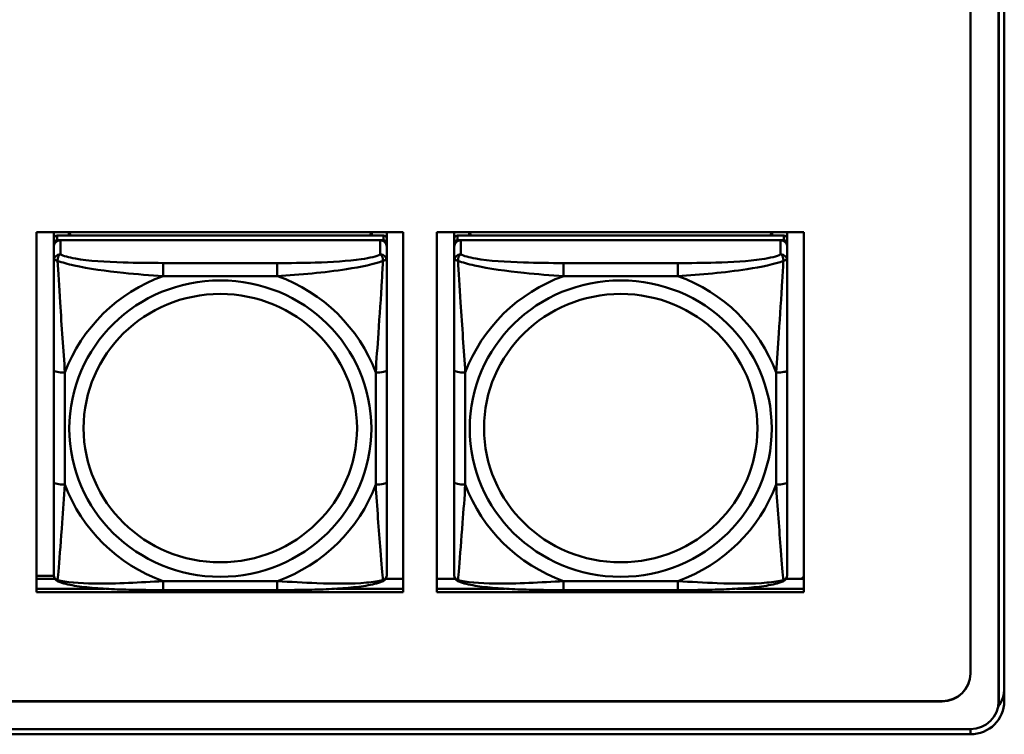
# Model space of a CAD drawing. Header units: inches. Extents: x 7.7 to 68.4, y -5.1 to 39.9.
# Tile 96 of 172: x 50.7 to 52.4, y 13.7 to 15. Entities that reach past the tile are written whole.
import ezdxf

# ---------------------------------------------------------------- set-up
doc = ezdxf.new("R2010")
doc.units = ezdxf.units.IN
doc.header["$MEASUREMENT"] = 0
doc.layers.add('Visible Edges(ROSSANSI)', color=7, linetype='Continuous', lineweight=50)
doc.layers.add('Visible Tangent Edges(ROSSANSI)', color=7, linetype='Continuous', lineweight=50)

msp = doc.modelspace()

# ---------------------------------------------------------------- linework, layer by layer
at = {"layer": 'Visible Edges(ROSSANSI)'}
for p, q in [((52.3622, 18.7584), (52.3622, 13.8052)), ((52.4122, 13.7562), (52.4122, 18.7093)), ((52.4123, 13.7566), (52.4123, 18.7097)), ((52.4223, 18.7097), (52.4223, 13.7566)), ((50.7061, 13.9499), (50.7061, 14.5886)), ((50.7061, 14.5886), (51.3566, 14.5886)), ((50.7368, 14.0362), (50.7368, 14.5886)), ((50.7368, 14.5886), (50.7368, 14.5861)), ((50.7368, 14.5832), (50.7368, 14.5861)), ((50.7368, 14.5465), (50.7368, 14.5832)), ((51.3214, 14.5823), (50.7427, 14.5824)), ((50.7634, 14.5824), (50.7634, 14.5886)), ((50.7671, 14.5824), (50.764, 14.5886)), ((51.3001, 14.5886), (51.297, 14.5823)), ((51.3008, 14.5886), (51.3008, 14.5823)), ((51.3273, 14.5886), (51.3273, 14.5766)), ((51.3566, 14.5886), (51.3566, 13.9499)), ((51.4161, 13.9499), (51.4161, 14.5886)), ((51.4161, 14.5886), (52.0666, 14.5886)), ((51.4468, 14.0362), (51.4468, 14.5886)), ((51.4468, 14.5886), (51.4468, 14.586)), ((51.4468, 14.5832), (51.4468, 14.586)), ((51.4468, 14.5465), (51.4468, 14.5832)), ((52.0314, 14.5823), (51.4527, 14.5823)), ((51.4734, 14.5823), (51.4734, 14.5886)), ((51.4771, 14.5823), (51.474, 14.5886)), ((52.0101, 14.5886), (52.007, 14.5823)), ((52.0108, 14.5886), (52.0108, 14.5823)), ((52.0373, 14.5886), (52.0373, 14.5766)), ((52.0666, 14.5886), (52.0666, 13.9499)), ((50.7368, 14.0001), (50.7368, 14.5683)), ((50.7368, 14.5625), (50.7368, 14.0059)), ((50.7427, 14.5741), (51.3214, 14.5741)), ((51.3155, 14.5741), (50.7486, 14.5741)), ((51.3273, 14.5683), (51.3273, 14.5766)), ((51.3273, 14.5683), (51.3273, 14.5625)), ((51.3273, 14.5376), (51.3273, 14.5625)), ((51.4468, 14.0001), (51.4468, 14.5683)), ((51.4468, 14.5625), (51.4468, 14.0059)), ((51.4527, 14.5741), (52.0314, 14.5741)), ((52.0255, 14.5741), (51.4586, 14.5741)), ((52.0373, 14.5683), (52.0373, 14.5765)), ((52.0373, 14.5683), (52.0373, 14.5625)), ((52.0373, 14.5376), (52.0373, 14.5625)), ((50.7368, 14.5465), (50.7368, 14.4728)), ((51.4468, 14.5465), (51.4468, 14.4728)), ((50.7368, 14.5257), (50.7368, 14.2536)), ((51.4468, 14.5257), (51.4468, 14.2536)), ((50.7368, 14.4716), (50.7368, 14.4728)), ((51.4468, 14.4716), (51.4468, 14.4728)), ((51.3273, 14.1445), (51.3273, 14.3432)), ((52.0373, 14.1445), (52.0373, 14.3431)), ((50.7368, 14.2721), (50.7368, 14.2721)), ((50.7368, 14.2536), (50.7368, 14.2721)), ((50.7368, 14.2353), (50.7368, 14.2721)), ((51.4468, 14.272), (51.4468, 14.272)), ((51.4468, 14.2536), (51.4468, 14.272)), ((51.4468, 14.2353), (51.4468, 14.272)), ((50.7368, 14.1995), (50.7368, 14.2536)), ((51.4468, 14.1995), (51.4468, 14.2536)), ((50.7368, 14.2353), (50.7368, 14.2382)), ((50.7368, 14.2353), (50.7368, 14.1222)), ((51.4468, 14.2353), (51.4468, 14.2382)), ((51.4468, 14.2353), (51.4468, 14.1222)), ((50.7368, 14.1984), (50.7368, 14.1995)), ((51.4468, 14.1983), (51.4468, 14.1995)), ((50.7368, 14.0457), (50.7368, 14.1222)), ((51.4468, 14.0457), (51.4468, 14.1222)), ((50.7368, 14.0456), (50.7368, 14.0362)), ((51.4468, 14.0456), (51.4468, 14.0362)), ((50.7368, 14.0362), (50.7368, 14.0362)), ((51.4468, 14.0362), (51.4468, 14.0362)), ((50.7368, 14.0059), (50.7368, 14.0084)), ((50.7368, 13.981), (50.7368, 14.0059)), ((51.4468, 14.0059), (51.4468, 14.0083)), ((51.4468, 13.981), (51.4468, 14.0059)), ((50.7061, 13.9788), (50.7369, 13.9788)), ((50.7061, 13.9736), (50.7389, 13.9736)), ((51.3252, 13.9736), (51.3566, 13.9736)), ((51.4161, 13.9736), (51.4489, 13.9736)), ((52.0352, 13.9736), (52.0666, 13.9736)), ((52.0666, 13.9774), (52.0627, 13.9736)), ((50.7061, 13.956), (50.8274, 13.956)), ((50.8274, 13.956), (50.7061, 13.956)), ((51.1332, 13.9536), (50.9309, 13.9536)), ((51.2369, 13.956), (51.3566, 13.956)), ((51.3566, 13.956), (51.2369, 13.956)), ((51.4161, 13.956), (51.5371, 13.956)), ((51.5371, 13.956), (51.4161, 13.956)), ((51.8432, 13.9536), (51.6409, 13.9536)), ((51.9472, 13.956), (52.0666, 13.956)), ((52.0666, 13.956), (51.9472, 13.956)), ((51.3566, 13.9499), (50.7061, 13.9499)), ((52.0666, 13.9499), (51.4161, 13.9499)), ((52.3122, 13.7561), (40.4174, 13.7561)), ((40.4175, 13.7565), (52.3122, 13.7565)), ((40.4675, 13.707), (52.3621, 13.707)), ((52.3623, 13.6977), (40.4676, 13.6977))]:
    msp.add_line(p, q, dxfattribs=at)
for centre, major_axis, start_param, end_param in [((50.7427, 14.5766), (-0.00591, 0), 4.712366, 6.283162), ((51.3214, 14.5766), (0.00591, 0), 6.283162, 7.853958), ((51.4527, 14.5765), (-0.00591, 0), 4.712366, 6.283162), ((52.0314, 14.5765), (0.00591, 0), 6.283162, 7.853958), ((50.7427, 14.5683), (-0.00591, 0), 4.712366, 6.283162), ((50.7486, 14.5625), (-0.0118, 0), 4.712366, 6.283162), ((51.3155, 14.5625), (0.0118, 0), 6.283162, 7.853958), ((51.3214, 14.5683), (0.00591, 0), 6.283162, 7.853958), ((51.4527, 14.5683), (-0.00591, 0), 4.712366, 6.283162), ((51.4586, 14.5625), (-0.0118, 0), 4.712366, 6.283162), ((52.0255, 14.5625), (0.0118, 0), 6.283162, 7.853958), ((52.0314, 14.5683), (0.00591, 0), 6.283162, 7.853958), ((52.3122, 13.8056), (0.05, 0), 4.712389, 6.283185), ((52.3122, 13.8052), (0.05, 0), 4.712389, 6.283185), ((52.3623, 13.7804), (0.06, 0), 5.663863, 6.283185), ((52.3621, 13.7562), (0.0501, 0), 4.712389, 6.283185), ((52.3623, 13.7566), (0.06, 0), 4.712389, 6.283185), ((52.3622, 13.7566), (0.0501, 0), 6.004685, 6.283185)]:
    msp.add_ellipse(centre, major_axis=major_axis, ratio=0.981793, start_param=start_param, end_param=end_param, dxfattribs=at)
for points, knots in [([(51.3273, 14.5376), (51.3273, 14.5336), (51.3273, 14.5284), (51.3273, 14.5155), (51.3273, 14.5074), (51.3273, 14.4879), (51.3273, 14.4761), (51.3273, 14.45), (51.3273, 14.4358), (51.3273, 14.4074), (51.3273, 14.3932), (51.3273, 14.3671), (51.3273, 14.355), (51.3273, 14.3432)], [-0.7963813, -0.7963813, -0.7963813, -0.7963813, -0.7327374, -0.7327374, -0.6587673, -0.6587673, -0.5649326, -0.5649326, -0.4570471, -0.4570471, -0.3491616, -0.3491616, -0.2569537, -0.2569537, -0.2569537, -0.2569537]), ([(52.0373, 14.5376), (52.0373, 14.5336), (52.0373, 14.5284), (52.0373, 14.5155), (52.0373, 14.5074), (52.0373, 14.4879), (52.0373, 14.4761), (52.0373, 14.45), (52.0373, 14.4358), (52.0373, 14.4074), (52.0373, 14.3932), (52.0373, 14.367), (52.0373, 14.355), (52.0373, 14.3431)], [-0.7963813, -0.7963813, -0.7963813, -0.7963813, -0.7327374, -0.7327374, -0.6587673, -0.6587673, -0.5649326, -0.5649326, -0.4570471, -0.4570471, -0.3491616, -0.3491616, -0.2569537, -0.2569537, -0.2569537, -0.2569537]), ([(51.3273, 14.1445), (51.3273, 14.1306), (51.3273, 14.1167), (51.3273, 14.0892), (51.3273, 14.0757), (51.3273, 14.0498), (51.3273, 14.0372), (51.3273, 14.0143), (51.3273, 14.004), (51.3273, 13.9898), (51.3273, 13.9851), (51.3273, 13.9819), (51.3273, 13.9814), (51.3273, 13.981)], [0.2569517, 0.2569517, 0.2569517, 0.2569517, 0.3649254, 0.3649254, 0.472899, 0.472899, 0.5808726, 0.5808726, 0.6888463, 0.6888463, 0.7733641, 0.7733641, 0.7968199, 0.7968199, 0.7968199, 0.7968199]), ([(52.0373, 14.1445), (52.0373, 14.1306), (52.0373, 14.1167), (52.0373, 14.0892), (52.0373, 14.0757), (52.0373, 14.0498), (52.0373, 14.0371), (52.0373, 14.0143), (52.0373, 14.004), (52.0373, 13.9898), (52.0373, 13.9851), (52.0373, 13.9819), (52.0373, 13.9813), (52.0373, 13.981)], [0.2569517, 0.2569517, 0.2569517, 0.2569517, 0.3649254, 0.3649254, 0.472899, 0.472899, 0.5808726, 0.5808726, 0.6888463, 0.6888463, 0.7733641, 0.7733641, 0.7968199, 0.7968199, 0.7968199, 0.7968199]), ([(50.7448, 13.9687), (50.7437, 13.9692), (50.7427, 13.9698), (50.7407, 13.9713), (50.7398, 13.9723), (50.7385, 13.9742), (50.738, 13.9752), (50.7373, 13.9771), (50.7371, 13.978), (50.7368, 13.9796), (50.7368, 13.9804), (50.7368, 13.981)], [0.02510758, 0.02510758, 0.02510758, 0.02510758, 0.03074015, 0.03074015, 0.03637271, 0.03637271, 0.04200527, 0.04200527, 0.04763784, 0.04763784, 0.0532704, 0.0532704, 0.0532704, 0.0532704]), ([(50.9309, 13.9536), (50.9174, 13.9536), (50.9037, 13.9537), (50.8764, 13.954), (50.8628, 13.9543), (50.836, 13.9554), (50.8226, 13.9561), (50.797, 13.9583), (50.7848, 13.9596), (50.7627, 13.9632), (50.7533, 13.9652), (50.7448, 13.9687)], [0.2569517, 0.2569517, 0.2569517, 0.2569517, 0.3597049, 0.3597049, 0.4624581, 0.4624581, 0.5652113, 0.5652113, 0.6679645, 0.6679645, 0.7707177, 0.7707177, 0.7707177, 0.7707177]), ([(51.3193, 13.9687), (51.3108, 13.9652), (51.3014, 13.9632), (51.2793, 13.9596), (51.2671, 13.9582), (51.2414, 13.9561), (51.2281, 13.9554), (51.2013, 13.9543), (51.1877, 13.954), (51.1604, 13.9537), (51.1467, 13.9536), (51.1332, 13.9536)], [-0.7703503, -0.7703503, -0.7703503, -0.7703503, -0.667671, -0.667671, -0.5649917, -0.5649917, -0.4623124, -0.4623124, -0.3596331, -0.3596331, -0.2569537, -0.2569537, -0.2569537, -0.2569537]), ([(51.3193, 13.9687), (51.3203, 13.9691), (51.3214, 13.9698), (51.3234, 13.9713), (51.3243, 13.9723), (51.3256, 13.9742), (51.3261, 13.9752), (51.3268, 13.9771), (51.327, 13.978), (51.3273, 13.9796), (51.3273, 13.9803), (51.3273, 13.981)], [0.0251072, 0.0251072, 0.0251072, 0.0251072, 0.03073932, 0.03073932, 0.03637143, 0.03637143, 0.04200355, 0.04200355, 0.04763567, 0.04763567, 0.05326779, 0.05326779, 0.05326779, 0.05326779]), ([(51.4548, 13.9687), (51.4537, 13.9691), (51.4527, 13.9698), (51.4507, 13.9713), (51.4498, 13.9723), (51.4485, 13.9742), (51.448, 13.9752), (51.4473, 13.9771), (51.4471, 13.978), (51.4468, 13.9796), (51.4468, 13.9803), (51.4468, 13.981)], [0.02510758, 0.02510758, 0.02510758, 0.02510758, 0.03074015, 0.03074015, 0.03637271, 0.03637271, 0.04200527, 0.04200527, 0.04763784, 0.04763784, 0.0532704, 0.0532704, 0.0532704, 0.0532704]), ([(51.6409, 13.9536), (51.6274, 13.9536), (51.6137, 13.9536), (51.5864, 13.954), (51.5728, 13.9543), (51.546, 13.9554), (51.5326, 13.9561), (51.507, 13.9582), (51.4948, 13.9596), (51.4727, 13.9632), (51.4633, 13.9652), (51.4548, 13.9687)], [0.2569517, 0.2569517, 0.2569517, 0.2569517, 0.3597049, 0.3597049, 0.4624581, 0.4624581, 0.5652113, 0.5652113, 0.6679645, 0.6679645, 0.7707177, 0.7707177, 0.7707177, 0.7707177]), ([(52.0293, 13.9687), (52.0208, 13.9652), (52.0114, 13.9632), (51.9893, 13.9596), (51.9771, 13.9582), (51.9514, 13.9561), (51.9381, 13.9554), (51.9113, 13.9543), (51.8977, 13.954), (51.8704, 13.9536), (51.8567, 13.9536), (51.8432, 13.9536)], [-0.7703503, -0.7703503, -0.7703503, -0.7703503, -0.667671, -0.667671, -0.5649917, -0.5649917, -0.4623124, -0.4623124, -0.3596331, -0.3596331, -0.2569537, -0.2569537, -0.2569537, -0.2569537]), ([(52.0293, 13.9687), (52.0303, 13.9691), (52.0314, 13.9697), (52.0334, 13.9713), (52.0343, 13.9722), (52.0356, 13.9742), (52.0361, 13.9752), (52.0368, 13.9771), (52.037, 13.978), (52.0373, 13.9796), (52.0373, 13.9803), (52.0373, 13.981)], [0.0251072, 0.0251072, 0.0251072, 0.0251072, 0.03073932, 0.03073932, 0.03637143, 0.03637143, 0.04200355, 0.04200355, 0.04763567, 0.04763567, 0.05326779, 0.05326779, 0.05326779, 0.05326779])]:
    msp.add_open_spline(points, degree=3, knots=knots, dxfattribs=at)
at = {"layer": 'Visible Tangent Edges(ROSSANSI)'}
for p, q in [((50.7427, 14.5741), (50.7427, 14.5824)), ((51.3214, 14.5823), (51.3214, 14.5741)), ((51.4527, 14.5741), (51.4527, 14.5823)), ((52.0314, 14.5823), (52.0314, 14.5741)), ((50.7368, 14.5766), (50.7368, 14.5683)), ((50.7368, 14.5625), (50.7368, 14.5376)), ((50.7486, 14.5492), (50.7486, 14.5741)), ((51.3155, 14.5741), (51.3155, 14.5492)), ((51.4468, 14.5765), (51.4468, 14.5683)), ((51.4468, 14.5625), (51.4468, 14.5376)), ((51.4586, 14.5492), (51.4586, 14.5741)), ((52.0255, 14.5741), (52.0255, 14.5492)), ((51.1332, 14.5337), (50.9309, 14.5338)), ((51.8432, 14.5337), (51.6409, 14.5337)), ((50.9309, 14.5107), (51.1332, 14.5107)), ((51.6409, 14.5107), (51.8432, 14.5107)), ((50.7368, 14.3432), (50.7368, 14.1446)), ((50.7565, 14.1408), (50.7565, 14.3394)), ((51.3076, 14.3394), (51.3076, 14.1408)), ((51.4468, 14.3432), (51.4468, 14.1445)), ((51.4665, 14.1408), (51.4665, 14.3394)), ((52.0176, 14.3394), (52.0176, 14.1408)), ((51.1332, 13.9695), (50.9309, 13.9695)), ((51.8432, 13.9695), (51.6409, 13.9695)), ((52.3122, 13.7565), (52.3122, 13.7561)), ((52.3623, 13.6977), (52.3623, 13.707))]:
    msp.add_line(p, q, dxfattribs=at)
for centre, major_axis, ratio, start_param, end_param in [((50.7486, 14.5376), (-0.0118, 0), 0.981793, 4.712366, 6.283162), ((51.3155, 14.5376), (0.0118, 0), 0.981793, 6.283162, 7.853958), ((51.4586, 14.5376), (-0.0118, 0), 0.981793, 4.712366, 6.283162), ((52.0255, 14.5376), (0.0118, 0), 0.981793, 6.283162, 7.853958), ((50.9309, 14.5144), (0, 0.0197), 0.00001, 4.521276, 6.092076), ((51.1332, 14.5144), (0, 0.0197), 0.00001, 4.521275, 6.092071), ((51.6409, 14.5144), (0, 0.0197), 0.00001, 4.521276, 6.092076), ((51.8432, 14.5144), (0, 0.0197), 0.00001, 4.521275, 6.092071), ((51.0321, 14.2401), (-0.2936, 0), 0.981793, 5.064132, 5.931395), ((51.0321, 14.2401), (0.2936, 0), 0.981793, 0.351743, 1.219006), ((51.7421, 14.2401), (-0.2936, 0), 0.981793, 5.064132, 5.931395), ((51.7421, 14.2401), (0.2936, 0), 0.981793, 0.351743, 1.219006), ((50.7565, 14.3432), (-0.0197, 0), 0.189952, 0.000005, 1.570801), ((51.3076, 14.3432), (0.0197, 0), 0.189952, 4.712393, 6.28319), ((51.4665, 14.3432), (-0.0197, 0), 0.189952, 0.000005, 1.570801), ((52.0176, 14.3431), (0.0197, 0), 0.189952, 4.712393, 6.28319), ((50.7565, 14.1446), (-0.0197, 0), 0.189952, 0.000005, 1.570801), ((51.3076, 14.1445), (0.0197, 0), 0.189952, 4.712393, 6.28319), ((51.4665, 14.1445), (-0.0197, 0), 0.189952, 0.000005, 1.570801), ((52.0176, 14.1445), (0.0197, 0), 0.189952, 4.712393, 6.28319), ((51.0321, 14.2401), (-0.2936, 0), 0.981793, 0.351743, 1.219006), ((51.0321, 14.2401), (0.2936, 0), 0.981793, 5.064132, 5.931395), ((51.7421, 14.2401), (-0.2936, 0), 0.981793, 0.351743, 1.219006), ((51.7421, 14.2401), (0.2936, 0), 0.981793, 5.064132, 5.931395), ((50.9309, 13.9733), (0, -0.0197), 0.00001, 6.283179, 7.662868), ((51.1332, 13.9733), (0, -0.0197), 0.00001, 6.283181, 7.662868), ((51.6409, 13.9733), (0, -0.0197), 0.00001, 6.283183, 7.662868), ((51.8432, 13.9733), (0, -0.0197), 0.00001, 6.283181, 7.662868)]:
    msp.add_ellipse(centre, major_axis=major_axis, ratio=ratio, start_param=start_param, end_param=end_param, dxfattribs=at)
for centre, major_axis in [((51.0321, 14.2401), (-0.2678, 0)), ((51.7421, 14.2401), (-0.2678, 0)), ((51.0321, 14.2409), (-0.2424, 0)), ((51.7421, 14.2409), (-0.2424, 0))]:
    msp.add_ellipse(centre, major_axis=major_axis, ratio=0.981793, dxfattribs=at)
for points, knots in [([(50.7436, 14.5377), (50.7436, 14.5388), (50.7437, 14.5398), (50.7439, 14.5419), (50.7441, 14.5428), (50.7445, 14.5443), (50.7447, 14.5448), (50.7451, 14.5455), (50.7452, 14.5457), (50.7455, 14.5463), (50.7457, 14.5466), (50.7463, 14.5474), (50.7467, 14.5478), (50.7476, 14.5486), (50.7481, 14.549), (50.7486, 14.5492)], [-0.00023197, -0.00023197, -0.00023197, -0.00023197, 0.00913095, 0.00913095, 0.01983142, 0.01983142, 0.02651922, 0.02651922, 0.02986312, 0.02986312, 0.03521335, 0.03521335, 0.04377373, 0.04377373, 0.0532704, 0.0532704, 0.0532704, 0.0532704]), ([(50.9309, 14.5338), (50.9073, 14.5338), (50.8833, 14.5339), (50.8599, 14.5347), (50.8292, 14.5356), (50.7983, 14.5376), (50.7751, 14.5416), (50.7631, 14.5437), (50.7535, 14.5463), (50.7486, 14.5492)], [0.2569537, 0.2569537, 0.2569537, 0.2569537, 0.4371919, 0.4371919, 0.4371919, 0.6739428, 0.6739428, 0.6739428, 0.7963818, 0.7963818, 0.7963818, 0.7963818]), ([(51.3155, 14.5492), (51.3098, 14.5457), (51.2973, 14.5427), (51.2821, 14.5405), (51.2587, 14.5371), (51.2295, 14.5354), (51.2005, 14.5346), (51.1783, 14.5339), (51.1556, 14.5337), (51.1332, 14.5337)], [-0.7968224, -0.7968224, -0.7968224, -0.7968224, -0.6514613, -0.6514613, -0.6514613, -0.427691, -0.427691, -0.427691, -0.2569517, -0.2569517, -0.2569517, -0.2569517]), ([(51.3155, 14.5492), (51.3161, 14.5489), (51.3166, 14.5486), (51.3174, 14.5478), (51.3178, 14.5474), (51.3184, 14.5466), (51.3186, 14.5463), (51.3189, 14.5457), (51.3191, 14.5455), (51.3194, 14.5448), (51.3196, 14.5443), (51.32, 14.5428), (51.3202, 14.5419), (51.3205, 14.5398), (51.3205, 14.5388), (51.3205, 14.5377)], [-0.0532704, -0.0532704, -0.0532704, -0.0532704, -0.04377373, -0.04377373, -0.03521335, -0.03521335, -0.02986312, -0.02986312, -0.02651922, -0.02651922, -0.01983142, -0.01983142, -0.00913095, -0.00913095, 0.00023197, 0.00023197, 0.00023197, 0.00023197]), ([(51.4536, 14.5377), (51.4536, 14.5388), (51.4537, 14.5398), (51.4539, 14.5418), (51.4541, 14.5428), (51.4545, 14.5443), (51.4547, 14.5448), (51.4551, 14.5455), (51.4552, 14.5457), (51.4555, 14.5463), (51.4557, 14.5466), (51.4563, 14.5474), (51.4567, 14.5478), (51.4576, 14.5486), (51.4581, 14.5489), (51.4586, 14.5492)], [-0.00023197, -0.00023197, -0.00023197, -0.00023197, 0.00913095, 0.00913095, 0.01983142, 0.01983142, 0.02651922, 0.02651922, 0.02986312, 0.02986312, 0.03521335, 0.03521335, 0.04377373, 0.04377373, 0.0532704, 0.0532704, 0.0532704, 0.0532704]), ([(51.6409, 14.5337), (51.6173, 14.5337), (51.5933, 14.5339), (51.5699, 14.5347), (51.5392, 14.5356), (51.5083, 14.5376), (51.4851, 14.5416), (51.4731, 14.5437), (51.4635, 14.5463), (51.4586, 14.5492)], [0.2569537, 0.2569537, 0.2569537, 0.2569537, 0.4371919, 0.4371919, 0.4371919, 0.6739428, 0.6739428, 0.6739428, 0.7963818, 0.7963818, 0.7963818, 0.7963818]), ([(52.0255, 14.5492), (52.0198, 14.5457), (52.0073, 14.5427), (51.9921, 14.5405), (51.9687, 14.5371), (51.9395, 14.5354), (51.9105, 14.5345), (51.8883, 14.5339), (51.8656, 14.5337), (51.8432, 14.5337)], [-0.7968224, -0.7968224, -0.7968224, -0.7968224, -0.6514613, -0.6514613, -0.6514613, -0.427691, -0.427691, -0.427691, -0.2569517, -0.2569517, -0.2569517, -0.2569517]), ([(52.0255, 14.5492), (52.0261, 14.5489), (52.0266, 14.5486), (52.0274, 14.5478), (52.0278, 14.5474), (52.0284, 14.5466), (52.0286, 14.5463), (52.0289, 14.5457), (52.0291, 14.5455), (52.0294, 14.5448), (52.0296, 14.5442), (52.03, 14.5428), (52.0302, 14.5418), (52.0305, 14.5398), (52.0305, 14.5388), (52.0305, 14.5377)], [-0.0532704, -0.0532704, -0.0532704, -0.0532704, -0.04377373, -0.04377373, -0.03521335, -0.03521335, -0.02986312, -0.02986312, -0.02651922, -0.02651922, -0.01983142, -0.01983142, -0.00913095, -0.00913095, 0.00023197, 0.00023197, 0.00023197, 0.00023197]), ([(50.7368, 14.5376), (50.7368, 14.5379), (50.7369, 14.5381), (50.7371, 14.5384), (50.7373, 14.5386), (50.7377, 14.5387), (50.7378, 14.5388), (50.7382, 14.5388), (50.7383, 14.5388), (50.7387, 14.5389), (50.739, 14.5388), (50.7399, 14.5387), (50.7406, 14.5386), (50.742, 14.5382), (50.7428, 14.538), (50.7436, 14.5377)], [-0.0532704, -0.0532704, -0.0532704, -0.0532704, -0.04377373, -0.04377373, -0.03521335, -0.03521335, -0.02986312, -0.02986312, -0.02651922, -0.02651922, -0.01983142, -0.01983142, -0.00913095, -0.00913095, 0.00023197, 0.00023197, 0.00023197, 0.00023197]), ([(50.7368, 14.5376), (50.7368, 14.5285), (50.7368, 14.5133), (50.7368, 14.4961), (50.7368, 14.4697), (50.7368, 14.4394), (50.7368, 14.41), (50.7368, 14.3876), (50.7368, 14.3652), (50.7368, 14.3432)], [-0.7968224, -0.7968224, -0.7968224, -0.7968224, -0.6514613, -0.6514613, -0.6514613, -0.427691, -0.427691, -0.427691, -0.2569517, -0.2569517, -0.2569517, -0.2569517]), ([(50.7436, 14.5377), (50.7513, 14.5348), (50.7613, 14.5319), (50.7983, 14.5237), (50.8301, 14.5195), (50.8843, 14.5139), (50.9075, 14.512), (50.9309, 14.5107)], [-0.7478145, -0.7478145, -0.7478145, -0.7478145, -0.6493253, -0.6493253, -0.427691, -0.427691, -0.2569537, -0.2569537, -0.2569537, -0.2569537]), ([(50.7565, 14.3394), (50.7541, 14.3791), (50.7508, 14.4213), (50.7462, 14.4913), (50.7446, 14.5187), (50.7436, 14.5377)], [0.2569517, 0.2569517, 0.2569517, 0.2569517, 0.5559983, 0.5559983, 0.7482818, 0.7482818, 0.7482818, 0.7482818]), ([(51.1332, 14.5107), (51.1737, 14.513), (51.2161, 14.5168), (51.2817, 14.5268), (51.3061, 14.5319), (51.3205, 14.5377)], [0.2569517, 0.2569517, 0.2569517, 0.2569517, 0.5559983, 0.5559983, 0.7482818, 0.7482818, 0.7482818, 0.7482818]), ([(51.3205, 14.5377), (51.32, 14.5277), (51.3193, 14.5157), (51.3169, 14.4736), (51.3146, 14.4404), (51.3107, 14.3854), (51.3091, 14.3623), (51.3076, 14.3394)], [-0.7478145, -0.7478145, -0.7478145, -0.7478145, -0.6493253, -0.6493253, -0.427691, -0.427691, -0.2569537, -0.2569537, -0.2569537, -0.2569537]), ([(51.3205, 14.5377), (51.3213, 14.538), (51.3221, 14.5382), (51.3235, 14.5386), (51.3242, 14.5387), (51.3251, 14.5388), (51.3254, 14.5388), (51.3258, 14.5388), (51.326, 14.5388), (51.3263, 14.5388), (51.3265, 14.5387), (51.3268, 14.5386), (51.327, 14.5384), (51.3273, 14.5381), (51.3273, 14.5379), (51.3273, 14.5376)], [-0.00023197, -0.00023197, -0.00023197, -0.00023197, 0.00913095, 0.00913095, 0.01983142, 0.01983142, 0.02651922, 0.02651922, 0.02986312, 0.02986312, 0.03521335, 0.03521335, 0.04377373, 0.04377373, 0.0532704, 0.0532704, 0.0532704, 0.0532704]), ([(51.4468, 14.5376), (51.4468, 14.5379), (51.4469, 14.5381), (51.4471, 14.5384), (51.4473, 14.5386), (51.4477, 14.5387), (51.4478, 14.5388), (51.4482, 14.5388), (51.4483, 14.5388), (51.4487, 14.5388), (51.449, 14.5388), (51.4499, 14.5387), (51.4506, 14.5386), (51.452, 14.5382), (51.4528, 14.538), (51.4536, 14.5377)], [-0.0532704, -0.0532704, -0.0532704, -0.0532704, -0.04377373, -0.04377373, -0.03521335, -0.03521335, -0.02986312, -0.02986312, -0.02651922, -0.02651922, -0.01983142, -0.01983142, -0.00913095, -0.00913095, 0.00023197, 0.00023197, 0.00023197, 0.00023197]), ([(51.4468, 14.5376), (51.4468, 14.5285), (51.4468, 14.5133), (51.4468, 14.4961), (51.4468, 14.4697), (51.4468, 14.4394), (51.4468, 14.41), (51.4468, 14.3875), (51.4468, 14.3652), (51.4468, 14.3432)], [-0.7968224, -0.7968224, -0.7968224, -0.7968224, -0.6514613, -0.6514613, -0.6514613, -0.427691, -0.427691, -0.427691, -0.2569517, -0.2569517, -0.2569517, -0.2569517]), ([(51.4536, 14.5377), (51.4613, 14.5348), (51.4713, 14.5319), (51.5083, 14.5237), (51.5401, 14.5194), (51.5943, 14.5139), (51.6175, 14.512), (51.6409, 14.5107)], [-0.7478145, -0.7478145, -0.7478145, -0.7478145, -0.6493253, -0.6493253, -0.427691, -0.427691, -0.2569537, -0.2569537, -0.2569537, -0.2569537]), ([(51.4665, 14.3394), (51.4641, 14.3791), (51.4608, 14.4213), (51.4562, 14.4912), (51.4546, 14.5187), (51.4536, 14.5377)], [0.2569517, 0.2569517, 0.2569517, 0.2569517, 0.5559983, 0.5559983, 0.7482818, 0.7482818, 0.7482818, 0.7482818]), ([(51.8432, 14.5107), (51.8837, 14.513), (51.9261, 14.5168), (51.9917, 14.5268), (52.0161, 14.5319), (52.0305, 14.5377)], [0.2569517, 0.2569517, 0.2569517, 0.2569517, 0.5559983, 0.5559983, 0.7482818, 0.7482818, 0.7482818, 0.7482818]), ([(52.0305, 14.5377), (52.03, 14.5277), (52.0293, 14.5156), (52.0269, 14.4735), (52.0246, 14.4404), (52.0207, 14.3853), (52.0191, 14.3623), (52.0176, 14.3394)], [-0.7478145, -0.7478145, -0.7478145, -0.7478145, -0.6493253, -0.6493253, -0.427691, -0.427691, -0.2569537, -0.2569537, -0.2569537, -0.2569537]), ([(52.0305, 14.5377), (52.0313, 14.538), (52.0321, 14.5382), (52.0335, 14.5386), (52.0342, 14.5387), (52.0351, 14.5388), (52.0354, 14.5388), (52.0358, 14.5388), (52.036, 14.5388), (52.0363, 14.5387), (52.0365, 14.5387), (52.0368, 14.5385), (52.037, 14.5384), (52.0373, 14.5381), (52.0373, 14.5379), (52.0373, 14.5376)], [-0.00023197, -0.00023197, -0.00023197, -0.00023197, 0.00913095, 0.00913095, 0.01983142, 0.01983142, 0.02651922, 0.02651922, 0.02986312, 0.02986312, 0.03521335, 0.03521335, 0.04377373, 0.04377373, 0.0532704, 0.0532704, 0.0532704, 0.0532704]), ([(50.7368, 14.1446), (50.7368, 14.1213), (50.7368, 14.0979), (50.7368, 14.0758), (50.7368, 14.0466), (50.7368, 14.0183), (50.7368, 13.9994), (50.7368, 13.9897), (50.7368, 13.9829), (50.7368, 13.981)], [0.2569537, 0.2569537, 0.2569537, 0.2569537, 0.4371919, 0.4371919, 0.4371919, 0.6739428, 0.6739428, 0.6739428, 0.7963818, 0.7963818, 0.7963818, 0.7963818]), ([(51.4468, 14.1445), (51.4468, 14.1213), (51.4468, 14.0979), (51.4468, 14.0757), (51.4468, 14.0466), (51.4468, 14.0183), (51.4468, 13.9994), (51.4468, 13.9897), (51.4468, 13.9828), (51.4468, 13.981)], [0.2569537, 0.2569537, 0.2569537, 0.2569537, 0.4371919, 0.4371919, 0.4371919, 0.6739428, 0.6739428, 0.6739428, 0.7963818, 0.7963818, 0.7963818, 0.7963818]), ([(50.7436, 13.9714), (50.7441, 13.9764), (50.7448, 13.984), (50.7472, 14.0146), (50.7495, 14.0438), (50.7534, 14.0952), (50.7551, 14.1178), (50.7565, 14.1408)], [-0.7478145, -0.7478145, -0.7478145, -0.7478145, -0.6493253, -0.6493253, -0.427691, -0.427691, -0.2569537, -0.2569537, -0.2569537, -0.2569537]), ([(51.3076, 14.1408), (51.31, 14.101), (51.3133, 14.06), (51.3179, 14.0011), (51.3196, 13.9806), (51.3205, 13.9714)], [0.2569517, 0.2569517, 0.2569517, 0.2569517, 0.5559983, 0.5559983, 0.7482818, 0.7482818, 0.7482818, 0.7482818]), ([(51.4536, 13.9714), (51.4541, 13.9764), (51.4548, 13.984), (51.4572, 14.0146), (51.4595, 14.0437), (51.4634, 14.0952), (51.4651, 14.1178), (51.4665, 14.1408)], [-0.7478145, -0.7478145, -0.7478145, -0.7478145, -0.6493253, -0.6493253, -0.427691, -0.427691, -0.2569537, -0.2569537, -0.2569537, -0.2569537]), ([(52.0176, 14.1408), (52.02, 14.101), (52.0233, 14.06), (52.0279, 14.001), (52.0296, 13.9806), (52.0305, 13.9713)], [0.2569517, 0.2569517, 0.2569517, 0.2569517, 0.5559983, 0.5559983, 0.7482818, 0.7482818, 0.7482818, 0.7482818]), ([(50.7436, 13.9714), (50.7428, 13.9716), (50.742, 13.972), (50.7406, 13.9728), (50.7399, 13.9733), (50.739, 13.9743), (50.7387, 13.9747), (50.7383, 13.9753), (50.7381, 13.9755), (50.7378, 13.9761), (50.7377, 13.9764), (50.7373, 13.9774), (50.7371, 13.9781), (50.7368, 13.9795), (50.7368, 13.9802), (50.7368, 13.981)], [-0.00023197, -0.00023197, -0.00023197, -0.00023197, 0.00913095, 0.00913095, 0.01983142, 0.01983142, 0.02651922, 0.02651922, 0.02986312, 0.02986312, 0.03521335, 0.03521335, 0.04377373, 0.04377373, 0.0532704, 0.0532704, 0.0532704, 0.0532704]), ([(50.7448, 13.9687), (50.7446, 13.9688), (50.7445, 13.9689), (50.7441, 13.9692), (50.7439, 13.9696), (50.7437, 13.9704), (50.7436, 13.9708), (50.7436, 13.9714)], [-0.02510758, -0.02510758, -0.02510758, -0.02510758, -0.01983142, -0.01983142, -0.00913095, -0.00913095, 0.00023197, 0.00023197, 0.00023197, 0.00023197]), ([(50.9309, 13.9695), (50.8904, 13.9672), (50.8481, 13.9645), (50.7824, 13.9655), (50.758, 13.9674), (50.7436, 13.9714)], [0.2569517, 0.2569517, 0.2569517, 0.2569517, 0.5559983, 0.5559983, 0.7482818, 0.7482818, 0.7482818, 0.7482818]), ([(51.3205, 13.9714), (51.3128, 13.9694), (51.3028, 13.9678), (51.2658, 13.9645), (51.234, 13.9647), (51.1798, 13.9667), (51.1566, 13.9681), (51.1332, 13.9695)], [-0.7478145, -0.7478145, -0.7478145, -0.7478145, -0.6493253, -0.6493253, -0.427691, -0.427691, -0.2569537, -0.2569537, -0.2569537, -0.2569537]), ([(51.3205, 13.9714), (51.3205, 13.9708), (51.3204, 13.9704), (51.3202, 13.9695), (51.32, 13.9692), (51.3196, 13.9689), (51.3194, 13.9688), (51.3193, 13.9687)], [-0.00023197, -0.00023197, -0.00023197, -0.00023197, 0.00913095, 0.00913095, 0.01983142, 0.01983142, 0.0251072, 0.0251072, 0.0251072, 0.0251072]), ([(51.3273, 13.981), (51.3273, 13.9802), (51.3273, 13.9794), (51.327, 13.9781), (51.3268, 13.9774), (51.3264, 13.9764), (51.3263, 13.9761), (51.326, 13.9755), (51.3258, 13.9753), (51.3254, 13.9747), (51.3251, 13.9743), (51.3242, 13.9733), (51.3235, 13.9728), (51.3221, 13.9719), (51.3213, 13.9716), (51.3205, 13.9714)], [-0.05326779, -0.05326779, -0.05326779, -0.05326779, -0.04377373, -0.04377373, -0.03521335, -0.03521335, -0.02986312, -0.02986312, -0.02651922, -0.02651922, -0.01983142, -0.01983142, -0.00913095, -0.00913095, 0.00023197, 0.00023197, 0.00023197, 0.00023197]), ([(51.4536, 13.9714), (51.4528, 13.9716), (51.452, 13.9719), (51.4506, 13.9728), (51.4499, 13.9733), (51.449, 13.9743), (51.4487, 13.9747), (51.4483, 13.9753), (51.4481, 13.9755), (51.4478, 13.9761), (51.4477, 13.9764), (51.4473, 13.9774), (51.4471, 13.978), (51.4468, 13.9794), (51.4468, 13.9802), (51.4468, 13.981)], [-0.00023197, -0.00023197, -0.00023197, -0.00023197, 0.00913095, 0.00913095, 0.01983142, 0.01983142, 0.02651922, 0.02651922, 0.02986312, 0.02986312, 0.03521335, 0.03521335, 0.04377373, 0.04377373, 0.0532704, 0.0532704, 0.0532704, 0.0532704]), ([(51.4548, 13.9687), (51.4546, 13.9688), (51.4545, 13.9689), (51.4541, 13.9692), (51.4539, 13.9695), (51.4537, 13.9703), (51.4536, 13.9708), (51.4536, 13.9714)], [-0.02510758, -0.02510758, -0.02510758, -0.02510758, -0.01983142, -0.01983142, -0.00913095, -0.00913095, 0.00023197, 0.00023197, 0.00023197, 0.00023197]), ([(51.6409, 13.9695), (51.6004, 13.9672), (51.5581, 13.9645), (51.4924, 13.9655), (51.468, 13.9674), (51.4536, 13.9714)], [0.2569517, 0.2569517, 0.2569517, 0.2569517, 0.5559983, 0.5559983, 0.7482818, 0.7482818, 0.7482818, 0.7482818]), ([(52.0305, 13.9713), (52.0228, 13.9694), (52.0128, 13.9678), (51.9758, 13.9645), (51.944, 13.9647), (51.8898, 13.9667), (51.8666, 13.9681), (51.8432, 13.9695)], [-0.7478145, -0.7478145, -0.7478145, -0.7478145, -0.6493253, -0.6493253, -0.427691, -0.427691, -0.2569537, -0.2569537, -0.2569537, -0.2569537]), ([(52.0305, 13.9713), (52.0305, 13.9708), (52.0304, 13.9703), (52.0302, 13.9695), (52.03, 13.9692), (52.0296, 13.9688), (52.0294, 13.9688), (52.0293, 13.9687)], [-0.00023197, -0.00023197, -0.00023197, -0.00023197, 0.00913095, 0.00913095, 0.01983142, 0.01983142, 0.0251072, 0.0251072, 0.0251072, 0.0251072]), ([(52.0373, 13.981), (52.0373, 13.9802), (52.0373, 13.9794), (52.037, 13.978), (52.0368, 13.9774), (52.0364, 13.9764), (52.0363, 13.9761), (52.036, 13.9755), (52.0358, 13.9753), (52.0354, 13.9746), (52.0351, 13.9742), (52.0342, 13.9733), (52.0335, 13.9728), (52.0321, 13.9719), (52.0313, 13.9716), (52.0305, 13.9713)], [-0.05326779, -0.05326779, -0.05326779, -0.05326779, -0.04377373, -0.04377373, -0.03521335, -0.03521335, -0.02986312, -0.02986312, -0.02651922, -0.02651922, -0.01983142, -0.01983142, -0.00913095, -0.00913095, 0.00023197, 0.00023197, 0.00023197, 0.00023197])]:
    msp.add_open_spline(points, degree=3, knots=knots, dxfattribs=at)

doc.saveas('drawing.dxf')
